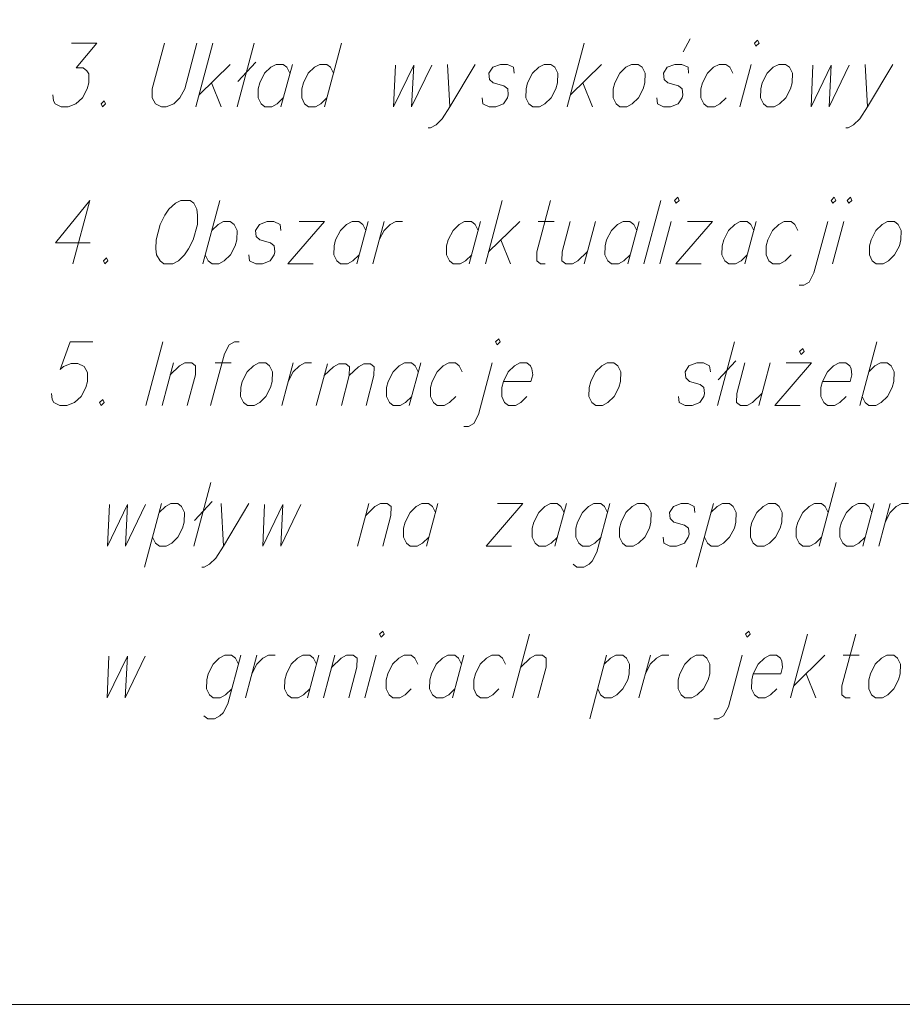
# Model space of a CAD drawing. Header units: metres. Extents: x 5555129 to 5555568, y 5636170 to 5636517.
# Tile 32 of 162: x 5555310 to 5555319, y 5636170 to 5636180. Entities that reach past the tile are written whole.
import ezdxf

# ---------------------------------------------------------------- set-up
doc = ezdxf.new("R2010")
doc.units = ezdxf.units.M
doc.header["$MEASUREMENT"] = 0
doc.layers.add('#RAMKA', color=7, linetype='Continuous', lineweight=18)

# ---------------------------------------------------------------- blocks, each defined once
blk = doc.blocks.new('*U422')
at = {"layer": '#RAMKA', "color": 7, "linetype": 'ByBlock', "lineweight": 18}
blk.add_line((5555311.506, 5636176.632), (5555311.383, 5636176.171), dxfattribs=at)
at = {"layer": '#RAMKA', "color": 7, "linetype": 'ByBlock', "lineweight": 18, "flags": 128}
blk.add_lwpolyline([(5555311.471, 5636176.502), (5555311.572, 5636176.599), (5555311.631, 5636176.632), (5555311.705, 5636176.632), (5555311.746, 5636176.599), (5555311.745, 5636176.502), (5555311.656, 5636176.171)], dxfattribs=at)
blk = doc.blocks.new('*U423')
at = {"layer": '#RAMKA', "color": 7, "linetype": 'ByBlock', "lineweight": 18}
blk.add_line((5555311.958, 5636176.632), (5555312.132, 5636176.632), dxfattribs=at)
at = {"layer": '#RAMKA', "color": 7, "linetype": 'ByBlock', "lineweight": 18, "flags": 128}
blk.add_lwpolyline([(5555312.218, 5636176.86), (5555312.168, 5636176.86), (5555312.11, 5636176.827), (5555312.059, 5636176.73), (5555311.909, 5636176.171)], dxfattribs=at)
blk = doc.blocks.new('*U424')
at = {"layer": '#RAMKA', "color": 7, "linetype": 'ByBlock', "lineweight": 18}
blk.add_line((5555312.804, 5636176.632), (5555312.68, 5636176.171), dxfattribs=at)
at = {"layer": '#RAMKA', "color": 7, "linetype": 'ByBlock', "lineweight": 18, "flags": 128}
blk.add_lwpolyline([(5555312.75, 5636176.431), (5555312.802, 5636176.534), (5555312.87, 5636176.599), (5555312.928, 5636176.632), (5555313.003, 5636176.632)], dxfattribs=at)
blk = doc.blocks.new('*U425')
at = {"layer": '#RAMKA', "color": 7, "linetype": 'ByBlock', "lineweight": 18}
blk.add_line((5555313.174, 5636176.621), (5555313.053, 5636176.171), dxfattribs=at)
at = {"layer": '#RAMKA', "color": 7, "linetype": 'ByBlock', "lineweight": 18, "flags": 128}
for points in [[(5555313.14, 5636176.494), (5555313.238, 5636176.589), (5555313.299, 5636176.621), (5555313.372, 5636176.621), (5555313.412, 5636176.589), (5555313.411, 5636176.494), (5555313.325, 5636176.171)], [(5555313.411, 5636176.494), (5555313.51, 5636176.589), (5555313.567, 5636176.621), (5555313.64, 5636176.621), (5555313.68, 5636176.589), (5555313.678, 5636176.494), (5555313.592, 5636176.171)]]:
    blk.add_lwpolyline(points, dxfattribs=at)
blk = doc.blocks.new('*U426')
at = {"layer": '#RAMKA', "color": 7, "linetype": 'ByBlock', "lineweight": 18}
blk.add_line((5555314.184, 5636176.632), (5555314.06, 5636176.171), dxfattribs=at)
at = {"layer": '#RAMKA', "color": 7, "linetype": 'ByBlock', "lineweight": 18, "flags": 128}
blk.add_lwpolyline([(5555314.158, 5636176.534), (5555314.125, 5636176.599), (5555314.084, 5636176.632), (5555314.01, 5636176.632), (5555313.951, 5636176.599), (5555313.884, 5636176.534), (5555313.832, 5636176.431), (5555313.814, 5636176.366), (5555313.813, 5636176.268), (5555313.845, 5636176.203), (5555313.886, 5636176.171), (5555313.961, 5636176.171), (5555314.019, 5636176.203), (5555314.087, 5636176.268)], dxfattribs=at)
blk = doc.blocks.new('*U427')
at = {"layer": '#RAMKA', "color": 7, "linetype": 'ByBlock', "lineweight": 18, "flags": 128}
for points in [[(5555314.995, 5636176.86), (5555315.011, 5636176.827), (5555315.045, 5636176.86), (5555315.029, 5636176.892), (5555314.995, 5636176.86)], [(5555314.959, 5636176.632), (5555314.809, 5636176.073), (5555314.758, 5636175.975), (5555314.7, 5636175.943), (5555314.65, 5636175.943)]]:
    blk.add_lwpolyline(points, dxfattribs=at)
blk = doc.blocks.new('*U428')
at = {"layer": '#RAMKA', "color": 7, "linetype": 'ByBlock', "lineweight": 18}
for p, q in [((5555317.582, 5636176.86), (5555317.397, 5636176.171)), ((5555317.597, 5636176.654), (5555317.405, 5636176.447))]:
    blk.add_line(p, q, dxfattribs=at)
blk = doc.blocks.new('*U429')
at = {"layer": '#RAMKA', "color": 7, "linetype": 'ByBlock', "lineweight": 18}
blk.add_line((5555317.969, 5636176.632), (5555317.845, 5636176.171), dxfattribs=at)
at = {"layer": '#RAMKA', "color": 7, "linetype": 'ByBlock', "lineweight": 18, "flags": 128}
blk.add_lwpolyline([(5555317.695, 5636176.632), (5555317.606, 5636176.301), (5555317.605, 5636176.203), (5555317.646, 5636176.171), (5555317.721, 5636176.171), (5555317.779, 5636176.203), (5555317.88, 5636176.301)], dxfattribs=at)
blk = doc.blocks.new('*U430')
at = {"layer": '#RAMKA', "color": 7, "linetype": 'ByBlock', "lineweight": 18}
for p, q in [((5555318.416, 5636176.632), (5555318.019, 5636176.171)), ((5555318.143, 5636176.632), (5555318.416, 5636176.632)), ((5555318.019, 5636176.171), (5555318.293, 5636176.171))]:
    blk.add_line(p, q, dxfattribs=at)
at = {"layer": '#RAMKA', "color": 7, "linetype": 'ByBlock', "lineweight": 18, "flags": 128}
blk.add_lwpolyline([(5555318.288, 5636176.757), (5555318.304, 5636176.724), (5555318.338, 5636176.757), (5555318.322, 5636176.789), (5555318.288, 5636176.757)], dxfattribs=at)
blk = doc.blocks.new('*U431')
at = {"layer": '#RAMKA', "color": 7, "linetype": 'ByBlock', "lineweight": 18}
blk.add_line((5555319.124, 5636176.86), (5555318.939, 5636176.171), dxfattribs=at)
at = {"layer": '#RAMKA', "color": 7, "linetype": 'ByBlock', "lineweight": 18, "flags": 128}
blk.add_lwpolyline([(5555319.037, 5636176.534), (5555319.104, 5636176.599), (5555319.163, 5636176.632), (5555319.237, 5636176.632), (5555319.278, 5636176.599), (5555319.31, 5636176.534), (5555319.308, 5636176.431), (5555319.29, 5636176.366), (5555319.239, 5636176.268), (5555319.172, 5636176.203), (5555319.114, 5636176.171), (5555319.039, 5636176.171), (5555318.998, 5636176.203), (5555318.966, 5636176.268)], dxfattribs=at)
blk = doc.blocks.new('*U450')
at = {"layer": '#RAMKA', "color": 7, "linetype": 'ByBlock', "lineweight": 18}
blk.add_line((5555311.378, 5636175.108), (5555311.193, 5636174.419), dxfattribs=at)
at = {"layer": '#RAMKA', "color": 7, "linetype": 'ByBlock', "lineweight": 18, "flags": 128}
blk.add_lwpolyline([(5555311.351, 5636175.011), (5555311.419, 5636175.076), (5555311.477, 5636175.108), (5555311.552, 5636175.108), (5555311.593, 5636175.076), (5555311.625, 5636175.011), (5555311.622, 5636174.908), (5555311.605, 5636174.842), (5555311.554, 5636174.745), (5555311.487, 5636174.68), (5555311.428, 5636174.647), (5555311.354, 5636174.647), (5555311.313, 5636174.68), (5555311.28, 5636174.745)], dxfattribs=at)
blk = doc.blocks.new('*U451')
at = {"layer": '#RAMKA', "color": 7, "linetype": 'ByBlock', "lineweight": 18}
for p, q in [((5555311.911, 5636175.336), (5555311.727, 5636174.647)), ((5555311.927, 5636175.13), (5555311.734, 5636174.924))]:
    blk.add_line(p, q, dxfattribs=at)
blk = doc.blocks.new('*U452')
at = {"layer": '#RAMKA', "color": 7, "linetype": 'ByBlock', "lineweight": 18}
blk.add_line((5555312.024, 5636175.108), (5555312.05, 5636174.647), dxfattribs=at)
at = {"layer": '#RAMKA', "color": 7, "linetype": 'ByBlock', "lineweight": 18, "flags": 128}
blk.add_lwpolyline([(5555312.323, 5636175.108), (5555312.05, 5636174.647), (5555311.965, 5636174.517), (5555311.898, 5636174.452), (5555311.84, 5636174.419), (5555311.815, 5636174.419)], dxfattribs=at)
blk = doc.blocks.new('*U453')
at = {"layer": '#RAMKA', "color": 7, "linetype": 'ByBlock', "lineweight": 18}
blk.add_line((5555313.623, 5636175.108), (5555313.499, 5636174.647), dxfattribs=at)
at = {"layer": '#RAMKA', "color": 7, "linetype": 'ByBlock', "lineweight": 18, "flags": 128}
blk.add_lwpolyline([(5555313.588, 5636174.978), (5555313.689, 5636175.076), (5555313.747, 5636175.108), (5555313.822, 5636175.108), (5555313.863, 5636175.076), (5555313.861, 5636174.978), (5555313.773, 5636174.647)], dxfattribs=at)
blk = doc.blocks.new('*U454')
at = {"layer": '#RAMKA', "color": 7, "linetype": 'ByBlock', "lineweight": 18}
blk.add_line((5555314.369, 5636175.108), (5555314.245, 5636174.647), dxfattribs=at)
at = {"layer": '#RAMKA', "color": 7, "linetype": 'ByBlock', "lineweight": 18, "flags": 128}
blk.add_lwpolyline([(5555314.343, 5636175.011), (5555314.31, 5636175.076), (5555314.269, 5636175.108), (5555314.195, 5636175.108), (5555314.136, 5636175.076), (5555314.069, 5636175.011), (5555314.017, 5636174.908), (5555313.999, 5636174.842), (5555313.998, 5636174.745), (5555314.03, 5636174.68), (5555314.071, 5636174.647), (5555314.146, 5636174.647), (5555314.204, 5636174.68), (5555314.272, 5636174.745)], dxfattribs=at)
blk = doc.blocks.new('*U455')
at = {"layer": '#RAMKA', "color": 7, "linetype": 'ByBlock', "lineweight": 18}
for p, q in [((5555315.289, 5636175.108), (5555314.892, 5636174.647)), ((5555315.016, 5636175.108), (5555315.289, 5636175.108)), ((5555314.892, 5636174.647), (5555315.166, 5636174.647))]:
    blk.add_line(p, q, dxfattribs=at)
blk = doc.blocks.new('*U456')
at = {"layer": '#RAMKA', "color": 7, "linetype": 'ByBlock', "lineweight": 18}
blk.add_line((5555315.762, 5636175.108), (5555315.638, 5636174.647), dxfattribs=at)
at = {"layer": '#RAMKA', "color": 7, "linetype": 'ByBlock', "lineweight": 18, "flags": 128}
blk.add_lwpolyline([(5555315.736, 5636175.011), (5555315.703, 5636175.076), (5555315.662, 5636175.108), (5555315.588, 5636175.108), (5555315.529, 5636175.076), (5555315.462, 5636175.011), (5555315.41, 5636174.908), (5555315.392, 5636174.842), (5555315.391, 5636174.745), (5555315.423, 5636174.68), (5555315.464, 5636174.647), (5555315.539, 5636174.647), (5555315.597, 5636174.68), (5555315.664, 5636174.745)], dxfattribs=at)
blk = doc.blocks.new('*U457')
at = {"layer": '#RAMKA', "color": 7, "linetype": 'ByBlock', "lineweight": 18, "flags": 128}
for points in [[(5555316.234, 5636175.108), (5555316.093, 5636174.582), (5555316.042, 5636174.484), (5555316.009, 5636174.452), (5555315.95, 5636174.419), (5555315.876, 5636174.419), (5555315.835, 5636174.452)], [(5555316.208, 5636175.011), (5555316.176, 5636175.076), (5555316.135, 5636175.108), (5555316.06, 5636175.108), (5555316.002, 5636175.076), (5555315.935, 5636175.011), (5555315.882, 5636174.908), (5555315.865, 5636174.842), (5555315.863, 5636174.745), (5555315.896, 5636174.68), (5555315.937, 5636174.647), (5555316.011, 5636174.647), (5555316.07, 5636174.68), (5555316.137, 5636174.745)]]:
    blk.add_lwpolyline(points, dxfattribs=at)
blk = doc.blocks.new('*U458')
at = {"layer": '#RAMKA', "color": 7, "linetype": 'ByBlock', "lineweight": 18}
blk.add_line((5555317.354, 5636175.108), (5555317.169, 5636174.419), dxfattribs=at)
at = {"layer": '#RAMKA', "color": 7, "linetype": 'ByBlock', "lineweight": 18, "flags": 128}
blk.add_lwpolyline([(5555317.327, 5636175.011), (5555317.395, 5636175.076), (5555317.453, 5636175.108), (5555317.528, 5636175.108), (5555317.569, 5636175.076), (5555317.601, 5636175.011), (5555317.598, 5636174.908), (5555317.581, 5636174.842), (5555317.53, 5636174.745), (5555317.463, 5636174.68), (5555317.404, 5636174.647), (5555317.33, 5636174.647), (5555317.289, 5636174.68), (5555317.256, 5636174.745)], dxfattribs=at)
blk = doc.blocks.new('*U459')
at = {"layer": '#RAMKA', "color": 7, "linetype": 'ByBlock', "lineweight": 18}
blk.add_line((5555318.683, 5636175.336), (5555318.499, 5636174.647), dxfattribs=at)
at = {"layer": '#RAMKA', "color": 7, "linetype": 'ByBlock', "lineweight": 18, "flags": 128}
blk.add_lwpolyline([(5555318.596, 5636175.011), (5555318.564, 5636175.076), (5555318.523, 5636175.108), (5555318.448, 5636175.108), (5555318.39, 5636175.076), (5555318.322, 5636175.011), (5555318.27, 5636174.908), (5555318.252, 5636174.842), (5555318.251, 5636174.745), (5555318.283, 5636174.68), (5555318.324, 5636174.647), (5555318.399, 5636174.647), (5555318.458, 5636174.68), (5555318.525, 5636174.745)], dxfattribs=at)
blk = doc.blocks.new('*U460')
at = {"layer": '#RAMKA', "color": 7, "linetype": 'ByBlock', "lineweight": 18}
blk.add_line((5555319.095, 5636175.108), (5555318.971, 5636174.647), dxfattribs=at)
at = {"layer": '#RAMKA', "color": 7, "linetype": 'ByBlock', "lineweight": 18, "flags": 128}
blk.add_lwpolyline([(5555319.069, 5636175.011), (5555319.036, 5636175.076), (5555318.995, 5636175.108), (5555318.921, 5636175.108), (5555318.862, 5636175.076), (5555318.795, 5636175.011), (5555318.742, 5636174.908), (5555318.725, 5636174.842), (5555318.724, 5636174.745), (5555318.756, 5636174.68), (5555318.797, 5636174.647), (5555318.872, 5636174.647), (5555318.93, 5636174.68), (5555318.997, 5636174.745)], dxfattribs=at)
blk = doc.blocks.new('*U461')
at = {"layer": '#RAMKA', "color": 7, "linetype": 'ByBlock', "lineweight": 18}
blk.add_line((5555319.269, 5636175.108), (5555319.145, 5636174.647), dxfattribs=at)
at = {"layer": '#RAMKA', "color": 7, "linetype": 'ByBlock', "lineweight": 18, "flags": 128}
blk.add_lwpolyline([(5555319.215, 5636174.908), (5555319.268, 5636175.011), (5555319.335, 5636175.076), (5555319.393, 5636175.108), (5555319.468, 5636175.108)], dxfattribs=at)
blk = doc.blocks.new('*U480')
at = {"layer": '#RAMKA', "color": 7, "linetype": 'ByBlock', "lineweight": 18, "flags": 128}
for points in [[(5555312.235, 5636173.466), (5555312.094, 5636172.939), (5555312.043, 5636172.842), (5555312.01, 5636172.809), (5555311.951, 5636172.777), (5555311.877, 5636172.777), (5555311.836, 5636172.809)], [(5555312.209, 5636173.368), (5555312.177, 5636173.433), (5555312.136, 5636173.466), (5555312.061, 5636173.466), (5555312.003, 5636173.433), (5555311.936, 5636173.368), (5555311.883, 5636173.265), (5555311.866, 5636173.2), (5555311.864, 5636173.102), (5555311.897, 5636173.037), (5555311.938, 5636173.005), (5555312.012, 5636173.005), (5555312.071, 5636173.037), (5555312.138, 5636173.102)]]:
    blk.add_lwpolyline(points, dxfattribs=at)
blk = doc.blocks.new('*U481')
at = {"layer": '#RAMKA', "color": 7, "linetype": 'ByBlock', "lineweight": 18}
blk.add_line((5555312.409, 5636173.466), (5555312.286, 5636173.005), dxfattribs=at)
at = {"layer": '#RAMKA', "color": 7, "linetype": 'ByBlock', "lineweight": 18, "flags": 128}
blk.add_lwpolyline([(5555312.356, 5636173.265), (5555312.408, 5636173.368), (5555312.475, 5636173.433), (5555312.534, 5636173.466), (5555312.608, 5636173.466)], dxfattribs=at)
blk = doc.blocks.new('*U482')
at = {"layer": '#RAMKA', "color": 7, "linetype": 'ByBlock', "lineweight": 18}
blk.add_line((5555313.081, 5636173.466), (5555312.957, 5636173.005), dxfattribs=at)
at = {"layer": '#RAMKA', "color": 7, "linetype": 'ByBlock', "lineweight": 18, "flags": 128}
blk.add_lwpolyline([(5555313.055, 5636173.368), (5555313.023, 5636173.433), (5555312.982, 5636173.466), (5555312.907, 5636173.466), (5555312.848, 5636173.433), (5555312.781, 5636173.368), (5555312.729, 5636173.265), (5555312.711, 5636173.2), (5555312.71, 5636173.102), (5555312.742, 5636173.037), (5555312.783, 5636173.005), (5555312.858, 5636173.005), (5555312.916, 5636173.037), (5555312.984, 5636173.102)], dxfattribs=at)
blk = doc.blocks.new('*U483')
at = {"layer": '#RAMKA', "color": 7, "linetype": 'ByBlock', "lineweight": 18}
blk.add_line((5555313.255, 5636173.466), (5555313.132, 5636173.005), dxfattribs=at)
at = {"layer": '#RAMKA', "color": 7, "linetype": 'ByBlock', "lineweight": 18, "flags": 128}
blk.add_lwpolyline([(5555313.22, 5636173.336), (5555313.321, 5636173.433), (5555313.379, 5636173.466), (5555313.454, 5636173.466), (5555313.495, 5636173.433), (5555313.494, 5636173.336), (5555313.405, 5636173.005)], dxfattribs=at)
blk = doc.blocks.new('*U484')
at = {"layer": '#RAMKA', "color": 7, "linetype": 'ByBlock', "lineweight": 18}
blk.add_line((5555313.703, 5636173.466), (5555313.579, 5636173.005), dxfattribs=at)
at = {"layer": '#RAMKA', "color": 7, "linetype": 'ByBlock', "lineweight": 18, "flags": 128}
blk.add_lwpolyline([(5555313.739, 5636173.694), (5555313.755, 5636173.661), (5555313.789, 5636173.694), (5555313.773, 5636173.726), (5555313.739, 5636173.694)], dxfattribs=at)
blk = doc.blocks.new('*U485')
at = {"layer": '#RAMKA', "color": 7, "linetype": 'ByBlock', "lineweight": 18}
blk.add_line((5555314.652, 5636173.466), (5555314.529, 5636173.005), dxfattribs=at)
at = {"layer": '#RAMKA', "color": 7, "linetype": 'ByBlock', "lineweight": 18, "flags": 128}
blk.add_lwpolyline([(5555314.626, 5636173.368), (5555314.594, 5636173.433), (5555314.553, 5636173.466), (5555314.478, 5636173.466), (5555314.42, 5636173.433), (5555314.352, 5636173.368), (5555314.3, 5636173.265), (5555314.282, 5636173.2), (5555314.281, 5636173.102), (5555314.313, 5636173.037), (5555314.354, 5636173.005), (5555314.429, 5636173.005), (5555314.488, 5636173.037), (5555314.555, 5636173.102)], dxfattribs=at)
blk = doc.blocks.new('*U486')
at = {"layer": '#RAMKA', "color": 7, "linetype": 'ByBlock', "lineweight": 18}
blk.add_line((5555315.364, 5636173.694), (5555315.179, 5636173.005), dxfattribs=at)
at = {"layer": '#RAMKA', "color": 7, "linetype": 'ByBlock', "lineweight": 18, "flags": 128}
blk.add_lwpolyline([(5555315.268, 5636173.336), (5555315.369, 5636173.433), (5555315.427, 5636173.466), (5555315.502, 5636173.466), (5555315.543, 5636173.433), (5555315.542, 5636173.336), (5555315.453, 5636173.005)], dxfattribs=at)
blk = doc.blocks.new('*U487')
at = {"layer": '#RAMKA', "color": 7, "linetype": 'ByBlock', "lineweight": 18}
blk.add_line((5555316.198, 5636173.466), (5555316.014, 5636172.777), dxfattribs=at)
at = {"layer": '#RAMKA', "color": 7, "linetype": 'ByBlock', "lineweight": 18, "flags": 128}
blk.add_lwpolyline([(5555316.172, 5636173.368), (5555316.239, 5636173.433), (5555316.298, 5636173.466), (5555316.372, 5636173.466), (5555316.413, 5636173.433), (5555316.446, 5636173.368), (5555316.443, 5636173.265), (5555316.426, 5636173.2), (5555316.374, 5636173.102), (5555316.307, 5636173.037), (5555316.249, 5636173.005), (5555316.174, 5636173.005), (5555316.133, 5636173.037), (5555316.101, 5636173.102)], dxfattribs=at)
blk = doc.blocks.new('*U488')
at = {"layer": '#RAMKA', "color": 7, "linetype": 'ByBlock', "lineweight": 18}
blk.add_line((5555316.671, 5636173.466), (5555316.547, 5636173.005), dxfattribs=at)
at = {"layer": '#RAMKA', "color": 7, "linetype": 'ByBlock', "lineweight": 18, "flags": 128}
blk.add_lwpolyline([(5555316.617, 5636173.265), (5555316.67, 5636173.368), (5555316.737, 5636173.433), (5555316.795, 5636173.466), (5555316.87, 5636173.466)], dxfattribs=at)
blk = doc.blocks.new('*U489')
at = {"layer": '#RAMKA', "color": 7, "linetype": 'ByBlock', "lineweight": 18, "flags": 128}
for points in [[(5555317.702, 5636173.694), (5555317.718, 5636173.661), (5555317.752, 5636173.694), (5555317.736, 5636173.726), (5555317.702, 5636173.694)], [(5555317.666, 5636173.466), (5555317.516, 5636172.907), (5555317.465, 5636172.809), (5555317.407, 5636172.777), (5555317.357, 5636172.777)]]:
    blk.add_lwpolyline(points, dxfattribs=at)
blk = doc.blocks.new('*U490')
at = {"layer": '#RAMKA', "color": 7, "linetype": 'ByBlock', "lineweight": 18}
for p, q in [((5555318.374, 5636173.694), (5555318.189, 5636173.005)), ((5555318.561, 5636173.466), (5555318.224, 5636173.135)), ((5555318.358, 5636173.265), (5555318.462, 5636173.005))]:
    blk.add_line(p, q, dxfattribs=at)
blk = doc.blocks.new('*U491')
at = {"layer": '#RAMKA', "color": 7, "linetype": 'ByBlock', "lineweight": 18}
blk.add_line((5555318.76, 5636173.466), (5555318.934, 5636173.466), dxfattribs=at)
at = {"layer": '#RAMKA', "color": 7, "linetype": 'ByBlock', "lineweight": 18, "flags": 128}
blk.add_lwpolyline([(5555318.896, 5636173.694), (5555318.746, 5636173.135), (5555318.745, 5636173.037), (5555318.786, 5636173.005), (5555318.836, 5636173.005)], dxfattribs=at)
blk = doc.blocks.new('*U529')
at = {"layer": '#RAMKA', "color": 7, "linetype": 'ByBlock', "lineweight": 18}
for p, q in [((5555311.934, 5636180.093), (5555311.75, 5636179.404)), ((5555312.122, 5636179.865), (5555311.785, 5636179.534)), ((5555311.919, 5636179.664), (5555312.023, 5636179.404))]:
    blk.add_line(p, q, dxfattribs=at)
blk = doc.blocks.new('*U530')
at = {"layer": '#RAMKA', "color": 7, "linetype": 'ByBlock', "lineweight": 18}
for p, q in [((5555312.382, 5636180.093), (5555312.197, 5636179.404)), ((5555312.397, 5636179.887), (5555312.205, 5636179.681))]:
    blk.add_line(p, q, dxfattribs=at)
blk = doc.blocks.new('*U531')
at = {"layer": '#RAMKA', "color": 7, "linetype": 'ByBlock', "lineweight": 18}
blk.add_line((5555312.794, 5636179.865), (5555312.67, 5636179.404), dxfattribs=at)
at = {"layer": '#RAMKA', "color": 7, "linetype": 'ByBlock', "lineweight": 18, "flags": 128}
blk.add_lwpolyline([(5555312.767, 5636179.768), (5555312.735, 5636179.833), (5555312.694, 5636179.865), (5555312.62, 5636179.865), (5555312.561, 5636179.833), (5555312.494, 5636179.768), (5555312.441, 5636179.664), (5555312.424, 5636179.599), (5555312.423, 5636179.502), (5555312.455, 5636179.437), (5555312.496, 5636179.404), (5555312.571, 5636179.404), (5555312.629, 5636179.437), (5555312.696, 5636179.502)], dxfattribs=at)
blk = doc.blocks.new('*U532')
at = {"layer": '#RAMKA', "color": 7, "linetype": 'ByBlock', "lineweight": 18}
blk.add_line((5555313.327, 5636180.093), (5555313.143, 5636179.404), dxfattribs=at)
at = {"layer": '#RAMKA', "color": 7, "linetype": 'ByBlock', "lineweight": 18, "flags": 128}
blk.add_lwpolyline([(5555313.24, 5636179.768), (5555313.208, 5636179.833), (5555313.167, 5636179.865), (5555313.092, 5636179.865), (5555313.034, 5636179.833), (5555312.966, 5636179.768), (5555312.914, 5636179.664), (5555312.896, 5636179.599), (5555312.895, 5636179.502), (5555312.927, 5636179.437), (5555312.969, 5636179.404), (5555313.043, 5636179.404), (5555313.102, 5636179.437), (5555313.169, 5636179.502)], dxfattribs=at)
blk = doc.blocks.new('*U533')
at = {"layer": '#RAMKA', "color": 7, "linetype": 'ByBlock', "lineweight": 18}
blk.add_line((5555314.476, 5636179.865), (5555314.501, 5636179.404), dxfattribs=at)
at = {"layer": '#RAMKA', "color": 7, "linetype": 'ByBlock', "lineweight": 18, "flags": 128}
blk.add_lwpolyline([(5555314.774, 5636179.865), (5555314.501, 5636179.404), (5555314.417, 5636179.274), (5555314.35, 5636179.209), (5555314.291, 5636179.176), (5555314.266, 5636179.176)], dxfattribs=at)
blk = doc.blocks.new('*U534')
at = {"layer": '#RAMKA', "color": 7, "linetype": 'ByBlock', "lineweight": 18}
for p, q in [((5555315.955, 5636180.093), (5555315.77, 5636179.404)), ((5555316.142, 5636179.865), (5555315.805, 5636179.534)), ((5555315.939, 5636179.664), (5555316.044, 5636179.404))]:
    blk.add_line(p, q, dxfattribs=at)
blk = doc.blocks.new('*U535')
at = {"layer": '#RAMKA', "color": 7, "linetype": 'ByBlock', "lineweight": 18}
blk.add_line((5555317.028, 5636180.001), (5555317.104, 5636180.142), dxfattribs=at)
at = {"layer": '#RAMKA', "color": 7, "linetype": 'ByBlock', "lineweight": 18, "flags": 128}
blk.add_lwpolyline([(5555317.086, 5636179.768), (5555317.079, 5636179.833), (5555317.013, 5636179.865), (5555316.938, 5636179.865), (5555316.855, 5636179.833), (5555316.813, 5636179.768), (5555316.82, 5636179.702), (5555316.86, 5636179.664), (5555316.975, 5636179.632), (5555317.016, 5636179.599), (5555317.024, 5636179.534), (5555317.015, 5636179.502), (5555316.973, 5636179.437), (5555316.889, 5636179.404), (5555316.815, 5636179.404), (5555316.749, 5636179.437), (5555316.741, 5636179.502)], dxfattribs=at)
blk = doc.blocks.new('*U536')
at = {"layer": '#RAMKA', "color": 7, "linetype": 'ByBlock', "lineweight": 18}
blk.add_line((5555317.763, 5636179.865), (5555317.64, 5636179.404), dxfattribs=at)
at = {"layer": '#RAMKA', "color": 7, "linetype": 'ByBlock', "lineweight": 18, "flags": 128}
blk.add_lwpolyline([(5555317.799, 5636180.093), (5555317.815, 5636180.061), (5555317.849, 5636180.093), (5555317.833, 5636180.126), (5555317.799, 5636180.093)], dxfattribs=at)
blk = doc.blocks.new('*U537')
at = {"layer": '#RAMKA', "color": 7, "linetype": 'ByBlock', "lineweight": 18}
blk.add_line((5555318.998, 5636179.865), (5555319.023, 5636179.404), dxfattribs=at)
at = {"layer": '#RAMKA', "color": 7, "linetype": 'ByBlock', "lineweight": 18, "flags": 128}
blk.add_lwpolyline([(5555319.296, 5636179.865), (5555319.023, 5636179.404), (5555318.939, 5636179.274), (5555318.871, 5636179.209), (5555318.813, 5636179.176), (5555318.788, 5636179.176)], dxfattribs=at)
blk = doc.blocks.new('*U547')
at = {"layer": '#RAMKA', "color": 7, "linetype": 'ByBlock', "lineweight": 18}
blk.add_line((5555310.6, 5636178.392), (5555310.415, 5636177.703), dxfattribs=at)
at = {"layer": '#RAMKA', "color": 7, "linetype": 'ByBlock', "lineweight": 18, "flags": 128}
blk.add_lwpolyline([(5555310.6, 5636178.392), (5555310.227, 5636177.931), (5555310.605, 5636177.931)], dxfattribs=at)
blk = doc.blocks.new('*U548')
at = {"layer": '#RAMKA', "color": 7, "linetype": 'ByBlock', "lineweight": 18}
blk.add_line((5555312.009, 5636178.392), (5555311.825, 5636177.703), dxfattribs=at)
at = {"layer": '#RAMKA', "color": 7, "linetype": 'ByBlock', "lineweight": 18, "flags": 128}
blk.add_lwpolyline([(5555311.922, 5636178.067), (5555311.989, 5636178.132), (5555312.048, 5636178.164), (5555312.122, 5636178.164), (5555312.163, 5636178.132), (5555312.196, 5636178.067), (5555312.193, 5636177.964), (5555312.175, 5636177.899), (5555312.124, 5636177.801), (5555312.057, 5636177.736), (5555311.999, 5636177.703), (5555311.924, 5636177.703), (5555311.883, 5636177.736), (5555311.851, 5636177.801)], dxfattribs=at)
blk = doc.blocks.new('*U549')
at = {"layer": '#RAMKA', "color": 7, "linetype": 'ByBlock', "lineweight": 18}
for p, q in [((5555313.142, 5636178.164), (5555312.745, 5636177.703)), ((5555312.868, 5636178.164), (5555313.142, 5636178.164)), ((5555312.745, 5636177.703), (5555313.018, 5636177.703))]:
    blk.add_line(p, q, dxfattribs=at)
blk = doc.blocks.new('*U550')
at = {"layer": '#RAMKA', "color": 7, "linetype": 'ByBlock', "lineweight": 18}
blk.add_line((5555313.615, 5636178.164), (5555313.491, 5636177.703), dxfattribs=at)
at = {"layer": '#RAMKA', "color": 7, "linetype": 'ByBlock', "lineweight": 18, "flags": 128}
blk.add_lwpolyline([(5555313.588, 5636178.067), (5555313.556, 5636178.132), (5555313.515, 5636178.164), (5555313.44, 5636178.164), (5555313.382, 5636178.132), (5555313.315, 5636178.067), (5555313.262, 5636177.964), (5555313.245, 5636177.899), (5555313.244, 5636177.801), (5555313.276, 5636177.736), (5555313.317, 5636177.703), (5555313.392, 5636177.703), (5555313.45, 5636177.736), (5555313.517, 5636177.801)], dxfattribs=at)
blk = doc.blocks.new('*U551')
at = {"layer": '#RAMKA', "color": 7, "linetype": 'ByBlock', "lineweight": 18}
blk.add_line((5555313.789, 5636178.164), (5555313.665, 5636177.703), dxfattribs=at)
at = {"layer": '#RAMKA', "color": 7, "linetype": 'ByBlock', "lineweight": 18, "flags": 128}
blk.add_lwpolyline([(5555313.735, 5636177.964), (5555313.787, 5636178.067), (5555313.855, 5636178.132), (5555313.913, 5636178.164), (5555313.988, 5636178.164)], dxfattribs=at)
blk = doc.blocks.new('*U552')
at = {"layer": '#RAMKA', "color": 7, "linetype": 'ByBlock', "lineweight": 18}
blk.add_line((5555314.833, 5636178.164), (5555314.71, 5636177.703), dxfattribs=at)
at = {"layer": '#RAMKA', "color": 7, "linetype": 'ByBlock', "lineweight": 18, "flags": 128}
blk.add_lwpolyline([(5555314.807, 5636178.067), (5555314.775, 5636178.132), (5555314.734, 5636178.164), (5555314.659, 5636178.164), (5555314.601, 5636178.132), (5555314.534, 5636178.067), (5555314.481, 5636177.964), (5555314.464, 5636177.899), (5555314.462, 5636177.801), (5555314.495, 5636177.736), (5555314.536, 5636177.703), (5555314.61, 5636177.703), (5555314.669, 5636177.736), (5555314.736, 5636177.801)], dxfattribs=at)
blk = doc.blocks.new('*U553')
at = {"layer": '#RAMKA', "color": 7, "linetype": 'ByBlock', "lineweight": 18}
for p, q in [((5555315.068, 5636178.392), (5555314.884, 5636177.703)), ((5555315.256, 5636178.164), (5555314.919, 5636177.833)), ((5555315.053, 5636177.964), (5555315.157, 5636177.703))]:
    blk.add_line(p, q, dxfattribs=at)
blk = doc.blocks.new('*U554')
at = {"layer": '#RAMKA', "color": 7, "linetype": 'ByBlock', "lineweight": 18}
blk.add_line((5555315.455, 5636178.164), (5555315.629, 5636178.164), dxfattribs=at)
at = {"layer": '#RAMKA', "color": 7, "linetype": 'ByBlock', "lineweight": 18, "flags": 128}
blk.add_lwpolyline([(5555315.591, 5636178.392), (5555315.441, 5636177.833), (5555315.44, 5636177.736), (5555315.481, 5636177.703), (5555315.531, 5636177.703)], dxfattribs=at)
blk = doc.blocks.new('*U555')
at = {"layer": '#RAMKA', "color": 7, "linetype": 'ByBlock', "lineweight": 18}
blk.add_line((5555316.077, 5636178.164), (5555315.953, 5636177.703), dxfattribs=at)
at = {"layer": '#RAMKA', "color": 7, "linetype": 'ByBlock', "lineweight": 18, "flags": 128}
blk.add_lwpolyline([(5555315.803, 5636178.164), (5555315.715, 5636177.833), (5555315.713, 5636177.736), (5555315.754, 5636177.703), (5555315.829, 5636177.703), (5555315.887, 5636177.736), (5555315.988, 5636177.833)], dxfattribs=at)
blk = doc.blocks.new('*U556')
at = {"layer": '#RAMKA', "color": 7, "linetype": 'ByBlock', "lineweight": 18}
blk.add_line((5555316.55, 5636178.164), (5555316.426, 5636177.703), dxfattribs=at)
at = {"layer": '#RAMKA', "color": 7, "linetype": 'ByBlock', "lineweight": 18, "flags": 128}
blk.add_lwpolyline([(5555316.523, 5636178.067), (5555316.491, 5636178.132), (5555316.45, 5636178.164), (5555316.375, 5636178.164), (5555316.317, 5636178.132), (5555316.25, 5636178.067), (5555316.197, 5636177.964), (5555316.18, 5636177.899), (5555316.179, 5636177.801), (5555316.211, 5636177.736), (5555316.252, 5636177.703), (5555316.326, 5636177.703), (5555316.385, 5636177.736), (5555316.452, 5636177.801)], dxfattribs=at)
blk = doc.blocks.new('*U557')
at = {"layer": '#RAMKA', "color": 7, "linetype": 'ByBlock', "lineweight": 18}
blk.add_line((5555316.898, 5636178.164), (5555316.774, 5636177.703), dxfattribs=at)
at = {"layer": '#RAMKA', "color": 7, "linetype": 'ByBlock', "lineweight": 18, "flags": 128}
blk.add_lwpolyline([(5555316.934, 5636178.392), (5555316.95, 5636178.36), (5555316.984, 5636178.392), (5555316.968, 5636178.425), (5555316.934, 5636178.392)], dxfattribs=at)
blk = doc.blocks.new('*U558')
at = {"layer": '#RAMKA', "color": 7, "linetype": 'ByBlock', "lineweight": 18}
for p, q in [((5555317.345, 5636178.164), (5555316.948, 5636177.703)), ((5555317.072, 5636178.164), (5555317.345, 5636178.164)), ((5555316.948, 5636177.703), (5555317.222, 5636177.703))]:
    blk.add_line(p, q, dxfattribs=at)
blk = doc.blocks.new('*U559')
at = {"layer": '#RAMKA', "color": 7, "linetype": 'ByBlock', "lineweight": 18}
blk.add_line((5555317.818, 5636178.164), (5555317.694, 5636177.703), dxfattribs=at)
at = {"layer": '#RAMKA', "color": 7, "linetype": 'ByBlock', "lineweight": 18, "flags": 128}
blk.add_lwpolyline([(5555317.792, 5636178.067), (5555317.76, 5636178.132), (5555317.719, 5636178.164), (5555317.644, 5636178.164), (5555317.585, 5636178.132), (5555317.518, 5636178.067), (5555317.466, 5636177.964), (5555317.448, 5636177.899), (5555317.447, 5636177.801), (5555317.479, 5636177.736), (5555317.52, 5636177.703), (5555317.595, 5636177.703), (5555317.653, 5636177.736), (5555317.721, 5636177.801)], dxfattribs=at)
blk = doc.blocks.new('*U560')
at = {"layer": '#RAMKA', "color": 7, "linetype": 'ByBlock', "lineweight": 18, "flags": 128}
for points in [[(5555318.629, 5636178.392), (5555318.646, 5636178.36), (5555318.679, 5636178.392), (5555318.663, 5636178.425), (5555318.629, 5636178.392)], [(5555318.593, 5636178.164), (5555318.443, 5636177.606), (5555318.392, 5636177.508), (5555318.334, 5636177.475), (5555318.284, 5636177.475)]]:
    blk.add_lwpolyline(points, dxfattribs=at)
blk = doc.blocks.new('*U561')
at = {"layer": '#RAMKA', "color": 7, "linetype": 'ByBlock', "lineweight": 18}
blk.add_line((5555318.767, 5636178.164), (5555318.644, 5636177.703), dxfattribs=at)
at = {"layer": '#RAMKA', "color": 7, "linetype": 'ByBlock', "lineweight": 18, "flags": 128}
blk.add_lwpolyline([(5555318.803, 5636178.392), (5555318.82, 5636178.36), (5555318.853, 5636178.392), (5555318.837, 5636178.425), (5555318.803, 5636178.392)], dxfattribs=at)

msp = doc.modelspace()

# ---------------------------------------------------------------- linework, layer by layer
at = {"layer": '#RAMKA', "color": 7, "linetype": 'Continuous', "lineweight": 18}
for p, q in [((5555316.785, 5636178.392), (5555316.6, 5636177.703)), ((5555311.393, 5636176.86), (5555311.208, 5636176.171))]:
    msp.add_line(p, q, dxfattribs=at)
at = {"layer": '#RAMKA', "color": 7, "linetype": 'Continuous', "lineweight": 18, "flags": 128}
for points in [[(5555132.537, 5636373.686), (5555132.537, 5636169.686), (5555411.815, 5636169.686), (5555411.815, 5636373.686), (5555132.537, 5636373.686)], [(5555268.815, 5636169.686), (5555411.815, 5636169.686), (5555411.815, 5636191.382), (5555268.815, 5636191.382), (5555268.815, 5636169.686)]]:
    msp.add_lwpolyline(points, close=True, dxfattribs=at)
for points in [[(5555310.401, 5636180.093), (5555310.678, 5636180.093), (5555310.454, 5636179.827), (5555310.528, 5636179.827), (5555310.569, 5636179.795), (5555310.59, 5636179.762), (5555310.588, 5636179.664), (5555310.571, 5636179.599), (5555310.52, 5636179.502), (5555310.448, 5636179.437), (5555310.365, 5636179.404), (5555310.291, 5636179.404), (5555310.225, 5636179.437), (5555310.208, 5636179.469), (5555310.201, 5636179.534)], [(5555311.408, 5636180.093), (5555311.276, 5636179.599), (5555311.274, 5636179.502), (5555311.311, 5636179.437), (5555311.377, 5636179.404), (5555311.426, 5636179.404), (5555311.51, 5636179.437), (5555311.577, 5636179.502), (5555311.628, 5636179.599), (5555311.76, 5636180.093)], [(5555313.91, 5636179.855), (5555313.891, 5636179.404), (5555314.108, 5636179.855), (5555314.085, 5636179.404), (5555314.303, 5636179.855)], [(5555315.196, 5636179.768), (5555315.188, 5636179.833), (5555315.123, 5636179.865), (5555315.048, 5636179.865), (5555314.965, 5636179.833), (5555314.922, 5636179.768), (5555314.93, 5636179.702), (5555314.969, 5636179.664), (5555315.085, 5636179.632), (5555315.126, 5636179.599), (5555315.133, 5636179.534), (5555315.125, 5636179.502), (5555315.082, 5636179.437), (5555314.999, 5636179.404), (5555314.924, 5636179.404), (5555314.858, 5636179.437), (5555314.851, 5636179.502)], [(5555315.52, 5636179.865), (5555315.462, 5636179.833), (5555315.395, 5636179.768), (5555315.342, 5636179.664), (5555315.325, 5636179.599), (5555315.324, 5636179.502), (5555315.356, 5636179.437), (5555315.397, 5636179.404), (5555315.472, 5636179.404), (5555315.53, 5636179.437), (5555315.597, 5636179.502), (5555315.648, 5636179.599), (5555315.666, 5636179.664), (5555315.668, 5636179.768), (5555315.636, 5636179.833), (5555315.595, 5636179.865), (5555315.52, 5636179.865)], [(5555316.466, 5636179.865), (5555316.407, 5636179.833), (5555316.34, 5636179.768), (5555316.287, 5636179.664), (5555316.27, 5636179.599), (5555316.269, 5636179.502), (5555316.301, 5636179.437), (5555316.342, 5636179.404), (5555316.417, 5636179.404), (5555316.475, 5636179.437), (5555316.542, 5636179.502), (5555316.593, 5636179.599), (5555316.611, 5636179.664), (5555316.614, 5636179.768), (5555316.581, 5636179.833), (5555316.54, 5636179.865), (5555316.466, 5636179.865)], [(5555317.563, 5636179.768), (5555317.531, 5636179.833), (5555317.49, 5636179.865), (5555317.415, 5636179.865), (5555317.356, 5636179.833), (5555317.289, 5636179.768), (5555317.237, 5636179.664), (5555317.219, 5636179.599), (5555317.218, 5636179.502), (5555317.25, 5636179.437), (5555317.291, 5636179.404), (5555317.366, 5636179.404), (5555317.424, 5636179.437), (5555317.492, 5636179.502)], [(5555318.062, 5636179.865), (5555318.003, 5636179.833), (5555317.936, 5636179.768), (5555317.883, 5636179.664), (5555317.866, 5636179.599), (5555317.865, 5636179.502), (5555317.897, 5636179.437), (5555317.938, 5636179.404), (5555318.013, 5636179.404), (5555318.071, 5636179.437), (5555318.138, 5636179.502), (5555318.189, 5636179.599), (5555318.207, 5636179.664), (5555318.21, 5636179.768), (5555318.177, 5636179.833), (5555318.136, 5636179.865), (5555318.062, 5636179.865)], [(5555318.432, 5636179.855), (5555318.412, 5636179.404), (5555318.63, 5636179.855), (5555318.607, 5636179.404), (5555318.825, 5636179.855)], [(5555310.756, 5636179.469), (5555310.722, 5636179.437), (5555310.738, 5636179.404), (5555310.772, 5636179.437), (5555310.756, 5636179.469)], [(5555311.586, 5636178.392), (5555311.528, 5636178.36), (5555311.456, 5636178.295), (5555311.414, 5636178.23), (5555311.363, 5636178.132), (5555311.318, 5636177.964), (5555311.317, 5636177.866), (5555311.324, 5636177.801), (5555311.361, 5636177.736), (5555311.402, 5636177.703), (5555311.501, 5636177.703), (5555311.56, 5636177.736), (5555311.627, 5636177.801), (5555311.669, 5636177.866), (5555311.72, 5636177.964), (5555311.765, 5636178.132), (5555311.767, 5636178.23), (5555311.759, 5636178.295), (5555311.727, 5636178.36), (5555311.686, 5636178.392), (5555311.586, 5636178.392)], [(5555312.668, 5636178.067), (5555312.661, 5636178.132), (5555312.595, 5636178.164), (5555312.52, 5636178.164), (5555312.437, 5636178.132), (5555312.395, 5636178.067), (5555312.402, 5636178.002), (5555312.442, 5636177.964), (5555312.557, 5636177.931), (5555312.598, 5636177.899), (5555312.606, 5636177.833), (5555312.597, 5636177.801), (5555312.555, 5636177.736), (5555312.471, 5636177.703), (5555312.397, 5636177.703), (5555312.331, 5636177.736), (5555312.323, 5636177.801)], [(5555318.269, 5636178.067), (5555318.236, 5636178.132), (5555318.195, 5636178.164), (5555318.121, 5636178.164), (5555318.062, 5636178.132), (5555317.995, 5636178.067), (5555317.943, 5636177.964), (5555317.925, 5636177.899), (5555317.924, 5636177.801), (5555317.956, 5636177.736), (5555317.997, 5636177.703), (5555318.072, 5636177.703), (5555318.13, 5636177.736), (5555318.197, 5636177.801)], [(5555319.24, 5636178.164), (5555319.181, 5636178.132), (5555319.114, 5636178.067), (5555319.062, 5636177.964), (5555319.044, 5636177.899), (5555319.043, 5636177.801), (5555319.075, 5636177.736), (5555319.116, 5636177.703), (5555319.191, 5636177.703), (5555319.249, 5636177.736), (5555319.317, 5636177.801), (5555319.368, 5636177.899), (5555319.385, 5636177.964), (5555319.388, 5636178.067), (5555319.356, 5636178.132), (5555319.314, 5636178.164), (5555319.24, 5636178.164)], [(5555310.781, 5636177.768), (5555310.747, 5636177.736), (5555310.763, 5636177.703), (5555310.797, 5636177.736), (5555310.781, 5636177.768)], [(5555310.634, 5636176.86), (5555310.386, 5636176.86), (5555310.281, 5636176.561), (5555310.314, 5636176.594), (5555310.398, 5636176.626), (5555310.472, 5636176.626), (5555310.538, 5636176.594), (5555310.575, 5636176.529), (5555310.574, 5636176.431), (5555310.556, 5636176.366), (5555310.505, 5636176.268), (5555310.434, 5636176.203), (5555310.35, 5636176.171), (5555310.276, 5636176.171), (5555310.21, 5636176.203), (5555310.194, 5636176.236), (5555310.186, 5636176.301)], [(5555312.431, 5636176.632), (5555312.372, 5636176.599), (5555312.305, 5636176.534), (5555312.252, 5636176.431), (5555312.235, 5636176.366), (5555312.234, 5636176.268), (5555312.266, 5636176.203), (5555312.307, 5636176.171), (5555312.382, 5636176.171), (5555312.44, 5636176.203), (5555312.507, 5636176.268), (5555312.558, 5636176.366), (5555312.576, 5636176.431), (5555312.578, 5636176.534), (5555312.546, 5636176.599), (5555312.505, 5636176.632), (5555312.431, 5636176.632)], [(5555314.634, 5636176.534), (5555314.602, 5636176.599), (5555314.561, 5636176.632), (5555314.487, 5636176.632), (5555314.428, 5636176.599), (5555314.361, 5636176.534), (5555314.308, 5636176.431), (5555314.291, 5636176.366), (5555314.29, 5636176.268), (5555314.322, 5636176.203), (5555314.363, 5636176.171), (5555314.438, 5636176.171), (5555314.496, 5636176.203), (5555314.563, 5636176.268)], [(5555315.079, 5636176.431), (5555315.378, 5636176.431), (5555315.397, 5636176.502), (5555315.389, 5636176.567), (5555315.373, 5636176.599), (5555315.332, 5636176.632), (5555315.258, 5636176.632), (5555315.199, 5636176.599), (5555315.132, 5636176.534), (5555315.079, 5636176.431), (5555315.062, 5636176.366), (5555315.061, 5636176.268), (5555315.093, 5636176.203), (5555315.134, 5636176.171), (5555315.209, 5636176.171), (5555315.267, 5636176.203), (5555315.334, 5636176.268)], [(5555316.203, 5636176.632), (5555316.144, 5636176.599), (5555316.077, 5636176.534), (5555316.025, 5636176.431), (5555316.007, 5636176.366), (5555316.006, 5636176.268), (5555316.038, 5636176.203), (5555316.079, 5636176.171), (5555316.154, 5636176.171), (5555316.212, 5636176.203), (5555316.279, 5636176.268), (5555316.33, 5636176.366), (5555316.348, 5636176.431), (5555316.351, 5636176.534), (5555316.318, 5636176.599), (5555316.277, 5636176.632), (5555316.203, 5636176.632)], [(5555317.321, 5636176.534), (5555317.313, 5636176.599), (5555317.247, 5636176.632), (5555317.173, 5636176.632), (5555317.089, 5636176.599), (5555317.047, 5636176.534), (5555317.054, 5636176.469), (5555317.094, 5636176.431), (5555317.21, 5636176.399), (5555317.251, 5636176.366), (5555317.258, 5636176.301), (5555317.249, 5636176.268), (5555317.207, 5636176.203), (5555317.124, 5636176.171), (5555317.049, 5636176.171), (5555316.983, 5636176.203), (5555316.976, 5636176.268)], [(5555318.537, 5636176.431), (5555318.835, 5636176.431), (5555318.854, 5636176.502), (5555318.847, 5636176.567), (5555318.83, 5636176.599), (5555318.789, 5636176.632), (5555318.715, 5636176.632), (5555318.656, 5636176.599), (5555318.589, 5636176.534), (5555318.537, 5636176.431), (5555318.519, 5636176.366), (5555318.518, 5636176.268), (5555318.55, 5636176.203), (5555318.591, 5636176.171), (5555318.666, 5636176.171), (5555318.724, 5636176.203), (5555318.792, 5636176.268)], [(5555310.741, 5636176.236), (5555310.707, 5636176.203), (5555310.724, 5636176.171), (5555310.757, 5636176.203), (5555310.741, 5636176.236)], [(5555310.812, 5636175.098), (5555310.792, 5636174.647), (5555311.01, 5636175.098), (5555310.987, 5636174.647), (5555311.205, 5636175.098)], [(5555312.494, 5636175.098), (5555312.475, 5636174.647), (5555312.692, 5636175.098), (5555312.669, 5636174.647), (5555312.887, 5636175.098)], [(5555316.533, 5636175.108), (5555316.474, 5636175.076), (5555316.407, 5636175.011), (5555316.355, 5636174.908), (5555316.337, 5636174.842), (5555316.336, 5636174.745), (5555316.368, 5636174.68), (5555316.409, 5636174.647), (5555316.484, 5636174.647), (5555316.542, 5636174.68), (5555316.61, 5636174.745), (5555316.661, 5636174.842), (5555316.678, 5636174.908), (5555316.681, 5636175.011), (5555316.648, 5636175.076), (5555316.607, 5636175.108), (5555316.533, 5636175.108)], [(5555317.153, 5636175.011), (5555317.146, 5636175.076), (5555317.08, 5636175.108), (5555317.005, 5636175.108), (5555316.922, 5636175.076), (5555316.88, 5636175.011), (5555316.887, 5636174.946), (5555316.927, 5636174.908), (5555317.042, 5636174.875), (5555317.083, 5636174.842), (5555317.091, 5636174.777), (5555317.082, 5636174.745), (5555317.04, 5636174.68), (5555316.956, 5636174.647), (5555316.882, 5636174.647), (5555316.816, 5636174.68), (5555316.809, 5636174.745)], [(5555317.951, 5636175.108), (5555317.892, 5636175.076), (5555317.825, 5636175.011), (5555317.772, 5636174.908), (5555317.755, 5636174.842), (5555317.754, 5636174.745), (5555317.786, 5636174.68), (5555317.827, 5636174.647), (5555317.902, 5636174.647), (5555317.96, 5636174.68), (5555318.027, 5636174.745), (5555318.078, 5636174.842), (5555318.096, 5636174.908), (5555318.099, 5636175.011), (5555318.066, 5636175.076), (5555318.025, 5636175.108), (5555317.951, 5636175.108)], [(5555310.808, 5636173.455), (5555310.789, 5636173.005), (5555311.007, 5636173.455), (5555310.983, 5636173.005), (5555311.201, 5636173.455)], [(5555314.153, 5636173.368), (5555314.121, 5636173.433), (5555314.08, 5636173.466), (5555314.005, 5636173.466), (5555313.947, 5636173.433), (5555313.88, 5636173.368), (5555313.827, 5636173.265), (5555313.81, 5636173.2), (5555313.809, 5636173.102), (5555313.841, 5636173.037), (5555313.882, 5636173.005), (5555313.957, 5636173.005), (5555314.015, 5636173.037), (5555314.082, 5636173.102)], [(5555315.103, 5636173.368), (5555315.07, 5636173.433), (5555315.029, 5636173.466), (5555314.955, 5636173.466), (5555314.896, 5636173.433), (5555314.829, 5636173.368), (5555314.777, 5636173.265), (5555314.759, 5636173.2), (5555314.758, 5636173.102), (5555314.79, 5636173.037), (5555314.831, 5636173.005), (5555314.906, 5636173.005), (5555314.964, 5636173.037), (5555315.031, 5636173.102)], [(5555317.168, 5636173.466), (5555317.11, 5636173.433), (5555317.043, 5636173.368), (5555316.99, 5636173.265), (5555316.973, 5636173.2), (5555316.971, 5636173.102), (5555317.004, 5636173.037), (5555317.045, 5636173.005), (5555317.119, 5636173.005), (5555317.178, 5636173.037), (5555317.245, 5636173.102), (5555317.296, 5636173.2), (5555317.314, 5636173.265), (5555317.316, 5636173.368), (5555317.284, 5636173.433), (5555317.243, 5636173.466), (5555317.168, 5636173.466)], [(5555317.786, 5636173.265), (5555318.085, 5636173.265), (5555318.103, 5636173.336), (5555318.096, 5636173.401), (5555318.08, 5636173.433), (5555318.039, 5636173.466), (5555317.964, 5636173.466), (5555317.906, 5636173.433), (5555317.839, 5636173.368), (5555317.786, 5636173.265), (5555317.769, 5636173.2), (5555317.767, 5636173.102), (5555317.8, 5636173.037), (5555317.841, 5636173.005), (5555317.915, 5636173.005), (5555317.974, 5636173.037), (5555318.041, 5636173.102)], [(5555319.233, 5636173.466), (5555319.174, 5636173.433), (5555319.107, 5636173.368), (5555319.055, 5636173.265), (5555319.037, 5636173.2), (5555319.036, 5636173.102), (5555319.068, 5636173.037), (5555319.109, 5636173.005), (5555319.184, 5636173.005), (5555319.242, 5636173.037), (5555319.309, 5636173.102), (5555319.36, 5636173.2), (5555319.378, 5636173.265), (5555319.381, 5636173.368), (5555319.348, 5636173.433), (5555319.307, 5636173.466), (5555319.233, 5636173.466)]]:
    msp.add_lwpolyline(points, dxfattribs=at)

# ---------------------------------------------------------------- block references
at = {"layer": '#RAMKA', "color": 7, "linetype": 'Continuous', "lineweight": 18}
for name in ['*U529', '*U530', '*U532', '*U534', '*U535', '*U536', '*U531', '*U533', '*U537', '*U547', '*U548', '*U553', '*U554', '*U557', '*U560', '*U561', '*U549', '*U550', '*U551', '*U552', '*U555', '*U556', '*U558', '*U559', '*U423', '*U427', '*U428', '*U431', '*U430', '*U422', '*U424', '*U426', '*U429', '*U425', '*U451', '*U459', '*U450', '*U452', '*U453', '*U454', '*U455', '*U456', '*U457', '*U458', '*U460', '*U461', '*U484', '*U486', '*U489', '*U490', '*U491', '*U480', '*U481', '*U482', '*U483', '*U485', '*U487', '*U488']:
    msp.add_blockref(name, (0, 0), dxfattribs=at)

doc.saveas('drawing.dxf')
